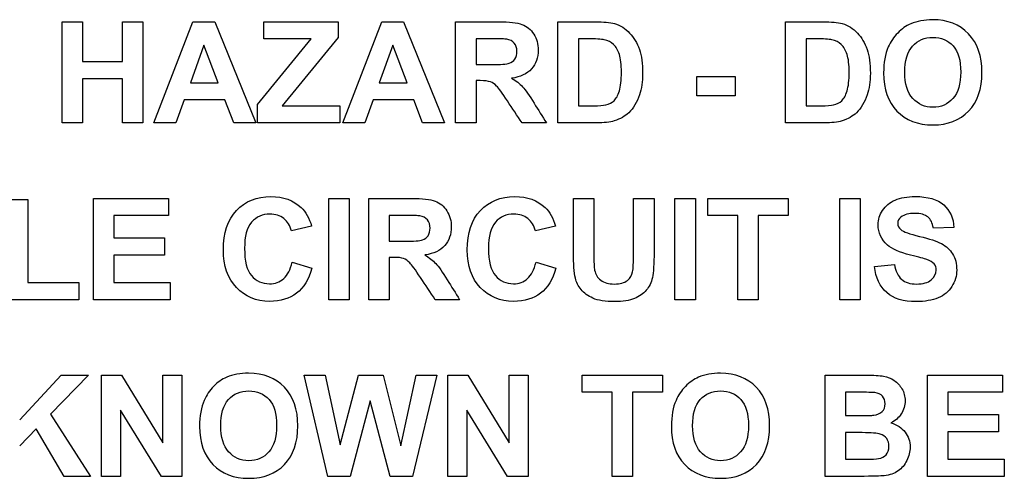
# Paper-space layout 'Layout1' of a CAD drawing. Header units: inches. Extents: x 0.4 to 10.7, y 0.8 to 8.1.
# Tile 18 of 22: x 6.552 to 6.973, y 3.929 to 4.126. Entities that reach past the tile are written whole.
import ezdxf

# ---------------------------------------------------------------- set-up
doc = ezdxf.new("R2010")
doc.units = ezdxf.units.IN
doc.header["$MEASUREMENT"] = 0
doc.layers.add('Default', color=7, linetype='Continuous')
doc.layers.add('SSS-TERMINAL_COV', color=7, linetype='Continuous')

# ---------------------------------------------------------------- blocks, each defined once
blk = doc.blocks.new('SE')
at = {"layer": 'SSS-TERMINAL_COV', "color": 7, "linetype": 'Continuous'}
for p, q in [((6.57048, 4.0814), (6.57048, 4.12472)), ((6.57048, 4.12472), (6.57922, 4.12472)), ((6.57922, 4.12472), (6.57922, 4.10765)), ((6.59633, 4.10765), (6.59633, 4.12472)), ((6.59633, 4.12472), (6.60507, 4.12472)), ((6.60507, 4.12472), (6.60507, 4.0814)), ((6.60977, 4.0814), (6.62642, 4.12472)), ((6.62642, 4.12472), (6.63576, 4.12472)), ((6.63576, 4.12472), (6.6533, 4.0814)), ((6.65676, 4.1174), (6.65676, 4.12472)), ((6.65676, 4.12472), (6.68852, 4.12472)), ((6.68852, 4.12472), (6.68852, 4.11791)), ((6.69057, 4.0814), (6.70722, 4.12472)), ((6.70722, 4.12472), (6.71656, 4.12472)), ((6.71656, 4.12472), (6.7341, 4.0814)), ((6.7388, 4.0814), (6.7388, 4.12472)), ((6.78256, 4.0814), (6.78256, 4.12472)), ((6.87995, 4.0814), (6.87995, 4.12472)), ((6.63118, 4.11465), (6.62535, 4.09859)), ((6.63732, 4.09859), (6.63118, 4.11465)), ((6.65414, 4.08933), (6.67707, 4.1174)), ((6.67707, 4.1174), (6.65676, 4.1174)), ((6.68852, 4.11791), (6.66467, 4.08872)), ((6.71197, 4.11465), (6.70615, 4.09859)), ((6.71812, 4.09859), (6.71197, 4.11465)), ((6.74754, 4.1174), (6.74754, 4.1064)), ((6.7913, 4.1174), (6.7913, 4.08872)), ((6.88869, 4.1174), (6.88869, 4.08872)), ((6.57922, 4.10765), (6.59633, 4.10765)), ((6.57922, 4.10032), (6.57922, 4.0814)), ((6.59633, 4.10032), (6.57922, 4.10032)), ((6.59633, 4.0814), (6.59633, 4.10032)), ((6.62535, 4.09859), (6.63732, 4.09859)), ((6.70615, 4.09859), (6.71812, 4.09859)), ((6.74754, 4.09951), (6.74754, 4.0814)), ((6.84198, 4.09299), (6.84198, 4.10133)), ((6.84198, 4.10133), (6.85837, 4.10133)), ((6.85837, 4.10133), (6.85837, 4.09299)), ((6.6227, 4.09126), (6.61915, 4.0814)), ((6.64012, 4.09126), (6.6227, 4.09126)), ((6.6439, 4.0814), (6.64012, 4.09126)), ((6.65414, 4.0814), (6.65414, 4.08933)), ((6.70349, 4.09126), (6.69995, 4.0814)), ((6.72092, 4.09126), (6.70349, 4.09126)), ((6.7247, 4.0814), (6.72092, 4.09126)), ((6.85837, 4.09299), (6.84198, 4.09299)), ((6.66467, 4.08872), (6.68933, 4.08872)), ((6.68933, 4.08872), (6.68933, 4.0814)), ((6.57922, 4.0814), (6.57048, 4.0814)), ((6.60507, 4.0814), (6.59633, 4.0814)), ((6.61915, 4.0814), (6.60977, 4.0814)), ((6.6533, 4.0814), (6.6439, 4.0814)), ((6.68933, 4.0814), (6.65414, 4.0814)), ((6.69995, 4.0814), (6.69057, 4.0814)), ((6.7341, 4.0814), (6.7247, 4.0814)), ((6.74754, 4.0814), (6.7388, 4.0814)), ((6.77766, 4.0814), (6.76722, 4.0814)), ((6.54718, 4.04867), (6.55592, 4.04867)), ((6.55592, 4.04867), (6.55592, 4.01305)), ((6.58393, 4.00572), (6.58393, 4.04908)), ((6.58393, 4.04908), (6.61597, 4.04908)), ((6.61597, 4.04908), (6.61597, 4.04175)), ((6.68454, 4.00572), (6.68454, 4.04908)), ((6.68454, 4.04908), (6.69331, 4.04908)), ((6.69331, 4.04908), (6.69331, 4.00572)), ((6.70165, 4.00572), (6.70165, 4.04908)), ((6.78917, 4.04908), (6.79791, 4.04908)), ((6.8149, 4.04908), (6.82367, 4.04908)), ((6.83261, 4.00572), (6.83261, 4.04908)), ((6.83261, 4.04908), (6.84138, 4.04908)), ((6.84138, 4.04908), (6.84138, 4.00572)), ((6.84666, 4.04175), (6.84666, 4.04908)), ((6.84666, 4.04908), (6.88107, 4.04908)), ((6.88107, 4.04908), (6.88107, 4.04175)), ((6.90314, 4.00572), (6.90314, 4.04908)), ((6.90314, 4.04908), (6.91188, 4.04908)), ((6.91188, 4.04908), (6.91188, 4.00572)), ((6.61597, 4.04175), (6.59267, 4.04175)), ((6.59267, 4.04175), (6.59267, 4.03217)), ((6.71039, 4.04175), (6.71039, 4.03076)), ((6.85949, 4.04175), (6.84666, 4.04175)), ((6.85949, 4.00572), (6.85949, 4.04175)), ((6.86823, 4.04175), (6.86823, 4.00572)), ((6.88107, 4.04175), (6.86823, 4.04175)), ((6.67722, 4.03716), (6.66859, 4.03515)), ((6.78152, 4.03716), (6.7729, 4.03515)), ((6.95189, 4.03665), (6.94312, 4.03636)), ((6.59267, 4.03217), (6.61433, 4.03217)), ((6.61433, 4.03217), (6.61433, 4.02485)), ((6.61433, 4.02485), (6.59267, 4.02485)), ((6.59267, 4.02485), (6.59267, 4.01305)), ((6.66888, 4.02179), (6.67733, 4.01916)), ((6.71039, 4.02384), (6.71039, 4.00572)), ((6.77319, 4.02179), (6.78164, 4.01916)), ((6.91791, 4.01997), (6.92645, 4.02078)), ((6.55592, 4.01305), (6.57761, 4.01305)), ((6.57761, 4.01305), (6.57761, 4.00572)), ((6.59267, 4.01305), (6.61678, 4.01305)), ((6.61678, 4.01305), (6.61678, 4.00572)), ((6.57761, 4.00572), (6.54718, 4.00572)), ((6.61678, 4.00572), (6.58393, 4.00572)), ((6.69331, 4.00572), (6.68454, 4.00572)), ((6.71039, 4.00572), (6.70165, 4.00572)), ((6.74053, 4.00572), (6.73006, 4.00572)), ((6.84138, 4.00572), (6.83261, 4.00572)), ((6.86823, 4.00572), (6.85949, 4.00572)), ((6.91188, 4.00572), (6.90314, 4.00572)), ((6.55237, 3.95425), (6.57005, 3.9734)), ((6.58182, 3.9734), (6.56549, 3.95665)), ((6.57005, 3.9734), (6.58182, 3.9734)), ((6.58736, 3.93008), (6.58736, 3.9734)), ((6.58736, 3.9734), (6.5959, 3.9734)), ((6.5959, 3.9734), (6.61364, 3.94447)), ((6.61364, 3.94447), (6.61364, 3.9734)), ((6.61364, 3.9734), (6.62177, 3.9734)), ((6.62177, 3.9734), (6.62177, 3.93008)), ((6.68417, 3.93008), (6.67398, 3.9734)), ((6.67398, 3.9734), (6.68296, 3.9734)), ((6.68296, 3.9734), (6.68939, 3.94364)), ((6.68939, 3.94364), (6.69726, 3.9734)), ((6.69726, 3.9734), (6.70782, 3.9734)), ((6.70782, 3.9734), (6.71535, 3.94315)), ((6.71535, 3.94315), (6.72196, 3.9734)), ((6.73075, 3.9734), (6.72034, 3.93008)), ((6.72196, 3.9734), (6.73075, 3.9734)), ((6.73543, 3.93008), (6.73543, 3.9734)), ((6.73543, 3.9734), (6.74397, 3.9734)), ((6.74397, 3.9734), (6.76168, 3.94447)), ((6.76168, 3.94447), (6.76168, 3.9734)), ((6.76168, 3.9734), (6.76984, 3.9734)), ((6.76984, 3.9734), (6.76984, 3.93008)), ((6.79292, 3.96608), (6.79292, 3.9734)), ((6.79292, 3.9734), (6.82733, 3.9734)), ((6.82733, 3.9734), (6.82733, 3.96608)), ((6.89682, 3.93008), (6.89682, 3.9734)), ((6.94058, 3.93008), (6.94058, 3.9734)), ((6.94058, 3.9734), (6.97263, 3.9734)), ((6.97263, 3.9734), (6.97263, 3.96608)), ((6.80575, 3.96608), (6.79292, 3.96608)), ((6.80575, 3.93008), (6.80575, 3.96608)), ((6.81449, 3.96608), (6.81449, 3.93008)), ((6.82733, 3.96608), (6.81449, 3.96608)), ((6.90559, 3.96608), (6.90559, 3.95613)), ((6.97263, 3.96608), (6.94935, 3.96608)), ((6.94935, 3.96608), (6.94935, 3.95653)), ((6.59552, 3.95838), (6.59552, 3.93008)), ((6.61297, 3.93008), (6.59552, 3.95838)), ((6.70231, 3.96247), (6.69374, 3.93008)), ((6.71079, 3.93008), (6.70231, 3.96247)), ((6.74359, 3.95838), (6.74359, 3.93008)), ((6.76104, 3.93008), (6.74359, 3.95838)), ((6.56549, 3.95665), (6.58263, 3.93008)), ((6.94935, 3.95653), (6.97101, 3.95653)), ((6.97101, 3.95653), (6.97101, 3.9492)), ((6.55941, 3.95041), (6.55237, 3.94317)), ((6.57135, 3.93008), (6.55941, 3.95041)), ((6.90559, 3.9488), (6.90559, 3.9374)), ((6.97101, 3.9492), (6.94935, 3.9492)), ((6.94935, 3.9492), (6.94935, 3.9374)), ((6.94935, 3.9374), (6.97347, 3.9374)), ((6.97347, 3.9374), (6.97347, 3.93008)), ((6.58263, 3.93008), (6.57135, 3.93008)), ((6.59552, 3.93008), (6.58736, 3.93008)), ((6.62177, 3.93008), (6.61297, 3.93008)), ((6.69374, 3.93008), (6.68417, 3.93008)), ((6.72034, 3.93008), (6.71079, 3.93008)), ((6.74359, 3.93008), (6.73543, 3.93008)), ((6.76984, 3.93008), (6.76104, 3.93008)), ((6.81449, 3.93008), (6.80575, 3.93008)), ((6.97347, 3.93008), (6.94058, 3.93008))]:
    blk.add_line(p, q, dxfattribs=at)
for points, knots in [([(6.7388, 4.12472), (6.74492, 4.12472), (6.75103, 4.12472), (6.75715, 4.12472), (6.76176, 4.12472), (6.76511, 4.12435), (6.76719, 4.12357), (6.76929, 4.12278), (6.77097, 4.1214), (6.77223, 4.11941), (6.7735, 4.11744), (6.77411, 4.11515), (6.77411, 4.10932), (6.77316, 4.10664), (6.77128, 4.10453), (6.76938, 4.10239), (6.76655, 4.10107), (6.76277, 4.10052)], [0, 0, 0, 0, 0.30236, 0.30236, 0.30236, 0.46964, 0.46964, 0.46964, 0.579356, 0.579356, 0.579356, 0.694941, 0.694941, 0.841694, 0.841694, 0.841694, 1, 1, 1, 1]), ([(6.78256, 4.12472), (6.78787, 4.12472), (6.79318, 4.12472), (6.79848, 4.12472), (6.80209, 4.12472), (6.80483, 4.12443), (6.80673, 4.12391), (6.80927, 4.12322), (6.81144, 4.12181), (6.81322, 4.1199), (6.81503, 4.11799), (6.81643, 4.11566), (6.81738, 4.1129), (6.81833, 4.11013), (6.81879, 4.10669), (6.81879, 4.09908), (6.81833, 4.09599), (6.81744, 4.09342), (6.81634, 4.09026), (6.81484, 4.08771), (6.81282, 4.08575), (6.81131, 4.08429), (6.80927, 4.08313), (6.80668, 4.08229), (6.80478, 4.08168), (6.80221, 4.0814), (6.79897, 4.0814), (6.7935, 4.0814), (6.78803, 4.0814), (6.78256, 4.0814)], [0, 0, 0, 0, 0.158792, 0.158792, 0.158792, 0.241678, 0.241678, 0.241678, 0.318745, 0.318745, 0.318745, 0.40062, 0.40062, 0.40062, 0.505099, 0.505099, 0.597637, 0.597637, 0.597637, 0.687755, 0.687755, 0.687755, 0.758704, 0.758704, 0.758704, 0.836313, 0.836313, 0.836313, 1, 1, 1, 1]), ([(6.87995, 4.12472), (6.88525, 4.12472), (6.89056, 4.12472), (6.89587, 4.12472), (6.89947, 4.12472), (6.90222, 4.12443), (6.90412, 4.12391), (6.90668, 4.12322), (6.90882, 4.12181), (6.91064, 4.1199), (6.91244, 4.11802), (6.91381, 4.11566), (6.91476, 4.1129), (6.91571, 4.11013), (6.91618, 4.10669), (6.91618, 4.09908), (6.91572, 4.09599), (6.91482, 4.09342), (6.91372, 4.09026), (6.91222, 4.08771), (6.91021, 4.08575), (6.9087, 4.08429), (6.90666, 4.08313), (6.90406, 4.08229), (6.90216, 4.08168), (6.89959, 4.0814), (6.89636, 4.0814), (6.89089, 4.0814), (6.88542, 4.0814), (6.87995, 4.0814)], [0, 0, 0, 0, 0.158776, 0.158776, 0.158776, 0.241654, 0.241654, 0.241654, 0.318942, 0.318942, 0.318942, 0.400681, 0.400681, 0.400681, 0.505149, 0.505149, 0.597678, 0.597678, 0.597678, 0.687786, 0.687786, 0.687786, 0.758728, 0.758728, 0.758728, 0.83633, 0.83633, 0.83633, 1, 1, 1, 1]), ([(6.92186, 4.1028), (6.92186, 4.10721), (6.92252, 4.11093), (6.92385, 4.11393), (6.92483, 4.11615), (6.92616, 4.11815), (6.92786, 4.1199), (6.92958, 4.12168), (6.93144, 4.12296), (6.93348, 4.12383), (6.93617, 4.12496), (6.93928, 4.12553), (6.9428, 4.12556), (6.9492, 4.12561), (6.95431, 4.12354), (6.95815, 4.11959), (6.962, 4.11562), (6.96389, 4.11007), (6.96389, 4.09596), (6.96198, 4.09048), (6.95818, 4.0865), (6.95438, 4.08254), (6.94929, 4.08056), (6.93648, 4.08056), (6.93138, 4.08255), (6.92757, 4.08647), (6.92375, 4.09041), (6.92186, 4.09585), (6.92186, 4.1028)], [0, 0, 0, 0, 0.081685, 0.081685, 0.081685, 0.13353, 0.13353, 0.13353, 0.183045, 0.183045, 0.183045, 0.251434, 0.251434, 0.251434, 0.372981, 0.372981, 0.372981, 0.502019, 0.502019, 0.630531, 0.630531, 0.630531, 0.750535, 0.750535, 0.872721, 0.872721, 0.872721, 1, 1, 1, 1]), ([(6.74754, 4.1064), (6.74968, 4.1064), (6.75181, 4.1064), (6.75395, 4.1064), (6.7581, 4.1064), (6.76072, 4.10658), (6.76173, 4.10695), (6.76276, 4.10733), (6.76358, 4.1079), (6.76416, 4.10877), (6.76474, 4.10965), (6.76505, 4.11073), (6.76505, 4.11347), (6.76468, 4.11465), (6.76312, 4.11644), (6.76202, 4.11702), (6.76064, 4.11725), (6.75992, 4.11737), (6.75781, 4.1174), (6.75429, 4.1174), (6.75204, 4.1174), (6.74979, 4.1174), (6.74754, 4.1174)], [0, 0, 0, 0, 0.154734, 0.154734, 0.154734, 0.343923, 0.343923, 0.343923, 0.418381, 0.418381, 0.418381, 0.500644, 0.500644, 0.592047, 0.592047, 0.683451, 0.683451, 0.683451, 0.836887, 0.836887, 0.836887, 1, 1, 1, 1]), ([(6.7913, 4.08872), (6.79347, 4.08872), (6.79563, 4.08872), (6.79779, 4.08872), (6.80022, 4.08872), (6.80197, 4.08884), (6.80304, 4.08913), (6.80445, 4.08951), (6.80564, 4.09008), (6.80748, 4.09175), (6.80826, 4.09316), (6.80942, 4.09703), (6.80973, 4.09968), (6.80973, 4.10638), (6.80942, 4.10894), (6.80884, 4.11076), (6.80827, 4.11255), (6.80743, 4.11393), (6.80636, 4.11494), (6.80531, 4.11594), (6.80397, 4.11665), (6.80114, 4.11725), (6.79874, 4.1174), (6.7952, 4.1174), (6.7939, 4.1174), (6.7926, 4.1174), (6.7913, 4.1174)], [0, 0, 0, 0, 0.113996, 0.113996, 0.113996, 0.206692, 0.206692, 0.206692, 0.314809, 0.314809, 0.422927, 0.422927, 0.531045, 0.531045, 0.639162, 0.639162, 0.639162, 0.725501, 0.725501, 0.725501, 0.84328, 0.84328, 0.931614, 0.931614, 0.931614, 1, 1, 1, 1]), ([(6.88869, 4.08872), (6.89085, 4.08872), (6.89301, 4.08872), (6.89518, 4.08872), (6.8976, 4.08872), (6.89936, 4.08884), (6.90043, 4.08913), (6.90183, 4.08951), (6.90302, 4.09008), (6.90487, 4.09175), (6.90565, 4.09316), (6.9068, 4.09703), (6.90712, 4.09968), (6.90712, 4.10638), (6.9068, 4.10894), (6.90622, 4.11076), (6.90566, 4.11255), (6.90481, 4.11393), (6.90374, 4.11494), (6.90269, 4.11594), (6.90135, 4.11665), (6.89852, 4.11725), (6.89613, 4.1174), (6.89258, 4.1174), (6.89128, 4.1174), (6.88998, 4.1174), (6.88869, 4.1174)], [0, 0, 0, 0, 0.113996, 0.113996, 0.113996, 0.206692, 0.206692, 0.206692, 0.314809, 0.314809, 0.422927, 0.422927, 0.531045, 0.531045, 0.639162, 0.639162, 0.639162, 0.725501, 0.725501, 0.725501, 0.84328, 0.84328, 0.931614, 0.931614, 0.931614, 1, 1, 1, 1]), ([(6.93092, 4.10309), (6.93092, 4.09815), (6.93204, 4.09443), (6.93432, 4.0919), (6.93659, 4.08937), (6.93946, 4.08809), (6.94641, 4.08809), (6.94926, 4.08936), (6.95148, 4.09187), (6.95372, 4.09439), (6.95483, 4.09815), (6.95483, 4.10819), (6.95376, 4.11189), (6.95157, 4.11434), (6.94939, 4.11678), (6.94652, 4.118), (6.94292, 4.11803), (6.93931, 4.11806), (6.93643, 4.11676), (6.93423, 4.11431), (6.93201, 4.11183), (6.93092, 4.10808), (6.93092, 4.10309)], [0, 0, 0, 0, 0.137987, 0.137987, 0.137987, 0.249248, 0.249248, 0.361435, 0.361435, 0.361435, 0.50029, 0.50029, 0.637558, 0.637558, 0.637558, 0.749512, 0.749512, 0.749512, 0.862042, 0.862042, 0.862042, 1, 1, 1, 1]), ([(6.76722, 4.0814), (6.76513, 4.08454), (6.76304, 4.08768), (6.76096, 4.09083), (6.75871, 4.09421), (6.75718, 4.09631), (6.75634, 4.0972), (6.75552, 4.09808), (6.75464, 4.09867), (6.75372, 4.09899), (6.75278, 4.09931), (6.75132, 4.09948), (6.7493, 4.09951), (6.74872, 4.09952), (6.74813, 4.09951), (6.74754, 4.09951)], [0, 0, 0, 0, 0.395491, 0.395491, 0.395491, 0.670645, 0.670645, 0.670645, 0.782727, 0.782727, 0.782727, 0.938527, 0.938527, 0.938527, 1, 1, 1, 1]), ([(6.76277, 4.10052), (6.76465, 4.09942), (6.76621, 4.09821), (6.76745, 4.09689), (6.76867, 4.09557), (6.7703, 4.09322), (6.77238, 4.08985), (6.77412, 4.08702), (6.7759, 4.08421), (6.77766, 4.0814)], [0, 0, 0, 0, 0.242364, 0.242364, 0.242364, 0.593467, 0.593467, 0.593467, 1, 1, 1, 1]), ([(6.67733, 4.01916), (6.67603, 4.01438), (6.67387, 4.0108), (6.67081, 4.00849), (6.66776, 4.00619), (6.66395, 4.005), (6.6535, 4.005), (6.64877, 4.00696), (6.64505, 4.01091), (6.64135, 4.01485), (6.63948, 4.02023), (6.63948, 4.03428), (6.64133, 4.03988), (6.64883, 4.0479), (6.65373, 4.04989), (6.66513, 4.04989), (6.66946, 4.0483), (6.67277, 4.04515), (6.67474, 4.04329), (6.67623, 4.04065), (6.67722, 4.03716)], [0, 0, 0, 0, 0.109491, 0.109491, 0.109491, 0.21773, 0.21773, 0.35136, 0.35136, 0.35136, 0.492592, 0.492592, 0.641571, 0.641571, 0.79055, 0.79055, 0.920466, 0.920466, 0.920466, 1, 1, 1, 1]), ([(6.70165, 4.04908), (6.70776, 4.04908), (6.71388, 4.04908), (6.71999, 4.04908), (6.72461, 4.04908), (6.72796, 4.04867), (6.73006, 4.0479), (6.73214, 4.04713), (6.73381, 4.04573), (6.73635, 4.04175), (6.73696, 4.03947), (6.73696, 4.03367), (6.73603, 4.03099), (6.73413, 4.02886), (6.73224, 4.02674), (6.7294, 4.02542), (6.72562, 4.02488)], [0, 0, 0, 0, 0.302371, 0.302371, 0.302371, 0.47018, 0.47018, 0.47018, 0.583374, 0.583374, 0.696568, 0.696568, 0.841919, 0.841919, 0.841919, 1, 1, 1, 1]), ([(6.78164, 4.01916), (6.78034, 4.01438), (6.77818, 4.0108), (6.77512, 4.00849), (6.77207, 4.00619), (6.76825, 4.005), (6.75781, 4.005), (6.75308, 4.00696), (6.74936, 4.01091), (6.74565, 4.01485), (6.74379, 4.02023), (6.74379, 4.03428), (6.74564, 4.03988), (6.74939, 4.04389), (6.75312, 4.04788), (6.75804, 4.04989), (6.76944, 4.04989), (6.77376, 4.0483), (6.77708, 4.04515), (6.77905, 4.04329), (6.78054, 4.04065), (6.78152, 4.03716)], [0, 0, 0, 0, 0.109492, 0.109492, 0.109492, 0.217733, 0.217733, 0.351364, 0.351364, 0.351364, 0.500584, 0.500584, 0.657988, 0.657988, 0.657988, 0.798197, 0.798197, 0.920465, 0.920465, 0.920465, 1, 1, 1, 1]), ([(6.82367, 4.04908), (6.82367, 4.04147), (6.82367, 4.03387), (6.82367, 4.02626), (6.82367, 4.02104), (6.82344, 4.01738), (6.82295, 4.01521), (6.82246, 4.01306), (6.82162, 4.01123), (6.81908, 4.00829), (6.81738, 4.00711), (6.81524, 4.00621), (6.81314, 4.00533), (6.81034, 4.00491), (6.80278, 4.00491), (6.79967, 4.00538), (6.79753, 4.00636), (6.79541, 4.00733), (6.79372, 4.00855), (6.79124, 4.01161), (6.79041, 4.01319), (6.79003, 4.0149), (6.78948, 4.01738), (6.78917, 4.02104), (6.78917, 4.02591), (6.78917, 4.03364), (6.78917, 4.04136), (6.78917, 4.04908)], [0, 0, 0, 0, 0.206789, 0.206789, 0.206789, 0.30729, 0.30729, 0.30729, 0.363362, 0.363362, 0.419434, 0.419434, 0.419434, 0.493076, 0.493076, 0.582944, 0.582944, 0.582944, 0.636336, 0.636336, 0.689728, 0.689728, 0.689728, 0.790085, 0.790085, 0.790085, 1, 1, 1, 1]), ([(6.79791, 4.04908), (6.79791, 4.04124), (6.79791, 4.0334), (6.79791, 4.02557), (6.79791, 4.02185), (6.79802, 4.01942), (6.79825, 4.01833), (6.79863, 4.01654), (6.79949, 4.01513), (6.80091, 4.01406), (6.80233, 4.01298), (6.80422, 4.01244), (6.80913, 4.01244), (6.811, 4.01293), (6.81227, 4.01397), (6.81351, 4.01499), (6.81426, 4.01622), (6.81478, 4.01916), (6.8149, 4.02165), (6.8149, 4.02508), (6.8149, 4.03308), (6.8149, 4.04108), (6.8149, 4.04908)], [0, 0, 0, 0, 0.280645, 0.280645, 0.280645, 0.367271, 0.367271, 0.367271, 0.428664, 0.428664, 0.428664, 0.500368, 0.500368, 0.572071, 0.572071, 0.572071, 0.642789, 0.642789, 0.713507, 0.713507, 0.713507, 1, 1, 1, 1]), ([(6.92645, 4.02078), (6.92697, 4.01792), (6.92797, 4.01579), (6.92953, 4.01446), (6.93112, 4.01311), (6.93322, 4.01244), (6.93868, 4.01244), (6.94078, 4.01302), (6.94222, 4.01423), (6.94364, 4.01542), (6.94436, 4.01683), (6.94436, 4.01945), (6.94404, 4.02032), (6.94347, 4.02104), (6.94288, 4.02177), (6.94182, 4.0224), (6.94032, 4.02294), (6.93929, 4.02332), (6.93697, 4.0239), (6.93334, 4.02482), (6.92868, 4.026), (6.92538, 4.02739), (6.9235, 4.02909), (6.92086, 4.03149), (6.91952, 4.03437), (6.91952, 4.03999), (6.92016, 4.04207), (6.9214, 4.04397), (6.92265, 4.0459), (6.92446, 4.04738), (6.92679, 4.04839), (6.92914, 4.0494), (6.93198, 4.04989), (6.94072, 4.04989), (6.94482, 4.04867), (6.9503, 4.04389), (6.95174, 4.04065), (6.95189, 4.03665)], [0, 0, 0, 0, 0.067451, 0.067451, 0.067451, 0.129428, 0.129428, 0.194773, 0.194773, 0.194773, 0.23848, 0.23848, 0.267089, 0.267089, 0.267089, 0.302071, 0.302071, 0.302071, 0.37009, 0.37009, 0.37009, 0.471857, 0.471857, 0.471857, 0.566178, 0.566178, 0.626416, 0.626416, 0.626416, 0.692961, 0.692961, 0.692961, 0.764874, 0.764874, 0.882437, 0.882437, 1, 1, 1, 1]), ([(6.94312, 4.03636), (6.94277, 4.03858), (6.94197, 4.04019), (6.94072, 4.04117), (6.9395, 4.04214), (6.93767, 4.04265), (6.93519, 4.04267), (6.93268, 4.0427), (6.93069, 4.04213), (6.92924, 4.04109), (6.92832, 4.04042), (6.92786, 4.0395), (6.92786, 4.03737), (6.92829, 4.03647), (6.92916, 4.03575), (6.93027, 4.03482), (6.93294, 4.03385), (6.93718, 4.03284), (6.94144, 4.03182), (6.94456, 4.03079), (6.94661, 4.02972), (6.94863, 4.02867), (6.95022, 4.02718), (6.95252, 4.02343), (6.9531, 4.02113), (6.9531, 4.01588), (6.95241, 4.01351), (6.95102, 4.01135), (6.94963, 4.00918), (6.94771, 4.00754), (6.9452, 4.0065), (6.94265, 4.00545), (6.93951, 4.00491), (6.93028, 4.00491), (6.9261, 4.00618), (6.92022, 4.01132), (6.91846, 4.01507), (6.91791, 4.01997)], [0, 0, 0, 0, 0.051438, 0.051438, 0.051438, 0.105978, 0.105978, 0.105978, 0.164397, 0.164397, 0.164397, 0.194924, 0.194924, 0.22232, 0.22232, 0.22232, 0.302488, 0.302488, 0.302488, 0.395477, 0.395477, 0.395477, 0.46399, 0.46399, 0.532504, 0.532504, 0.59388, 0.59388, 0.59388, 0.665814, 0.665814, 0.665814, 0.750999, 0.750999, 0.875499, 0.875499, 1, 1, 1, 1]), ([(6.66859, 4.03515), (6.66807, 4.03737), (6.66697, 4.03913), (6.66536, 4.04042), (6.66374, 4.04173), (6.66175, 4.04236), (6.65619, 4.04236), (6.65356, 4.0412), (6.64952, 4.03659), (6.64854, 4.03287), (6.64854, 4.02222), (6.64952, 4.01833), (6.65151, 4.01602), (6.65351, 4.01371), (6.65604, 4.01253), (6.66155, 4.01253), (6.66357, 4.01328), (6.66527, 4.01478), (6.66694, 4.01625), (6.66816, 4.01859), (6.66888, 4.02179)], [0, 0, 0, 0, 0.09135, 0.09135, 0.09135, 0.20221, 0.20221, 0.352278, 0.352278, 0.502345, 0.502345, 0.661634, 0.661634, 0.661634, 0.789698, 0.789698, 0.884, 0.884, 0.884, 1, 1, 1, 1]), ([(6.71039, 4.03076), (6.71253, 4.03076), (6.71468, 4.03076), (6.71682, 4.03076), (6.72097, 4.03076), (6.72357, 4.03093), (6.72565, 4.03163), (6.72646, 4.03223), (6.72703, 4.03313), (6.7276, 4.034), (6.7279, 4.03506), (6.7279, 4.03783), (6.72752, 4.03898), (6.72674, 4.0399), (6.72598, 4.04081), (6.7249, 4.04135), (6.72348, 4.04161), (6.7228, 4.04173), (6.72069, 4.04175), (6.71717, 4.04175), (6.71491, 4.04175), (6.71265, 4.04175), (6.71039, 4.04175)], [0, 0, 0, 0, 0.155283, 0.155283, 0.155283, 0.287238, 0.287238, 0.419192, 0.419192, 0.419192, 0.500721, 0.500721, 0.59312, 0.59312, 0.59312, 0.683742, 0.683742, 0.683742, 0.836342, 0.836342, 0.836342, 1, 1, 1, 1]), ([(6.7729, 4.03515), (6.77238, 4.03737), (6.77128, 4.03913), (6.76967, 4.04042), (6.76805, 4.04173), (6.76606, 4.04236), (6.76049, 4.04236), (6.75787, 4.0412), (6.75383, 4.03659), (6.75285, 4.03287), (6.75285, 4.02222), (6.75383, 4.01833), (6.75582, 4.01602), (6.75781, 4.01371), (6.76035, 4.01253), (6.76586, 4.01253), (6.76788, 4.01328), (6.76955, 4.01478), (6.77123, 4.01628), (6.77247, 4.01859), (6.77319, 4.02179)], [0, 0, 0, 0, 0.091367, 0.091367, 0.091367, 0.202249, 0.202249, 0.352344, 0.352344, 0.50244, 0.50244, 0.661759, 0.661759, 0.661759, 0.789644, 0.789644, 0.883814, 0.883814, 0.883814, 1, 1, 1, 1]), ([(6.73006, 4.00572), (6.72797, 4.00888), (6.72589, 4.01203), (6.7238, 4.01518), (6.72158, 4.01855), (6.72002, 4.02066), (6.71919, 4.02153), (6.71835, 4.0224), (6.71751, 4.023), (6.71656, 4.02335), (6.71564, 4.02368), (6.71417, 4.02384), (6.71218, 4.02384), (6.71158, 4.02384), (6.71098, 4.02384), (6.71039, 4.02384)], [0, 0, 0, 0, 0.396132, 0.396132, 0.396132, 0.670371, 0.670371, 0.670371, 0.782843, 0.782843, 0.782843, 0.937536, 0.937536, 0.937536, 1, 1, 1, 1]), ([(6.72562, 4.02488), (6.72752, 4.02375), (6.72908, 4.02254), (6.73029, 4.02121), (6.7315, 4.01989), (6.73318, 4.01755), (6.73525, 4.01417), (6.73699, 4.01135), (6.73877, 4.00854), (6.74053, 4.00572)], [0, 0, 0, 0, 0.24279, 0.24279, 0.24279, 0.594037, 0.594037, 0.594037, 1, 1, 1, 1]), ([(6.6293, 3.95148), (6.6293, 3.9559), (6.62997, 3.95962), (6.63126, 3.96262), (6.63223, 3.96486), (6.6336, 3.96683), (6.637, 3.97035), (6.63888, 3.97165), (6.6409, 3.97251), (6.6436, 3.97367), (6.64672, 3.97421), (6.65024, 3.97424), (6.65665, 3.97429), (6.66175, 3.97222), (6.66559, 3.96827), (6.66944, 3.9643), (6.67133, 3.95875), (6.67133, 3.94465), (6.66943, 3.93916), (6.66562, 3.93518), (6.66183, 3.93122), (6.65673, 3.92924), (6.64393, 3.92924), (6.63882, 3.9312), (6.63121, 3.93911), (6.6293, 3.94453), (6.6293, 3.95148)], [0, 0, 0, 0, 0.081617, 0.081617, 0.081617, 0.132264, 0.132264, 0.182911, 0.182911, 0.182911, 0.251507, 0.251507, 0.251507, 0.373041, 0.373041, 0.373041, 0.502065, 0.502065, 0.630562, 0.630562, 0.630562, 0.75297, 0.75297, 0.876485, 0.876485, 1, 1, 1, 1]), ([(6.83108, 3.95148), (6.83108, 3.9559), (6.83174, 3.95962), (6.83307, 3.96262), (6.83405, 3.96484), (6.83541, 3.96683), (6.83881, 3.97035), (6.84069, 3.97165), (6.84271, 3.97251), (6.8454, 3.97367), (6.84853, 3.97421), (6.85205, 3.97424), (6.85843, 3.97429), (6.86353, 3.97222), (6.86737, 3.96827), (6.87123, 3.96429), (6.87311, 3.95875), (6.87311, 3.94465), (6.87121, 3.93916), (6.86743, 3.93518), (6.86365, 3.9312), (6.85854, 3.92924), (6.84573, 3.92924), (6.8406, 3.9312), (6.83298, 3.93911), (6.83108, 3.94453), (6.83108, 3.95148)], [0, 0, 0, 0, 0.081678, 0.081678, 0.081678, 0.132321, 0.132321, 0.182963, 0.182963, 0.182963, 0.251561, 0.251561, 0.251561, 0.372897, 0.372897, 0.372897, 0.501877, 0.501877, 0.630331, 0.630331, 0.630331, 0.752815, 0.752815, 0.876408, 0.876408, 1, 1, 1, 1]), ([(6.89682, 3.9734), (6.9026, 3.9734), (6.90838, 3.9734), (6.91416, 3.9734), (6.91759, 3.9734), (6.92016, 3.97326), (6.92183, 3.97297), (6.92353, 3.97268), (6.92503, 3.97208), (6.92636, 3.97118), (6.9277, 3.97028), (6.92881, 3.96905), (6.92971, 3.96755), (6.9306, 3.96604), (6.93103, 3.96432), (6.93103, 3.9604), (6.93048, 3.95852), (6.92829, 3.95512), (6.92679, 3.95385), (6.92492, 3.95298)], [0, 0, 0, 0, 0.332277, 0.332277, 0.332277, 0.479725, 0.479725, 0.479725, 0.57376, 0.57376, 0.57376, 0.669226, 0.669226, 0.669226, 0.773092, 0.773092, 0.886546, 0.886546, 1, 1, 1, 1]), ([(6.63836, 3.95177), (6.63836, 3.94684), (6.63948, 3.94312), (6.64173, 3.94058), (6.644, 3.93803), (6.64687, 3.93677), (6.65385, 3.93677), (6.65671, 3.93804), (6.66115, 3.94306), (6.66227, 3.94684), (6.66227, 3.95685), (6.66118, 3.96057), (6.65685, 3.96547), (6.65397, 3.96668), (6.64675, 3.96668), (6.64387, 3.96544), (6.64165, 3.96299), (6.63943, 3.96054), (6.63836, 3.95676), (6.63836, 3.95177)], [0, 0, 0, 0, 0.13781, 0.13781, 0.13781, 0.259573, 0.259573, 0.381336, 0.381336, 0.503099, 0.503099, 0.622774, 0.622774, 0.74245, 0.74245, 0.862126, 0.862126, 0.862126, 1, 1, 1, 1]), ([(6.84014, 3.95177), (6.84014, 3.94684), (6.84129, 3.94312), (6.84579, 3.93804), (6.84868, 3.93677), (6.85563, 3.93677), (6.85848, 3.93804), (6.86071, 3.94055), (6.86294, 3.94307), (6.86405, 3.94684), (6.86405, 3.95685), (6.86298, 3.96057), (6.86079, 3.96302), (6.85861, 3.96546), (6.85574, 3.96668), (6.84856, 3.96668), (6.84565, 3.96544), (6.84346, 3.96299), (6.84125, 3.96052), (6.84014, 3.95676), (6.84014, 3.95177)], [0, 0, 0, 0, 0.12018, 0.12018, 0.24036, 0.24036, 0.361541, 0.361541, 0.361541, 0.500833, 0.500833, 0.637738, 0.637738, 0.637738, 0.750325, 0.750325, 0.862012, 0.862012, 0.862012, 1, 1, 1, 1]), ([(6.90559, 3.95613), (6.90749, 3.95613), (6.9094, 3.95613), (6.9113, 3.95613), (6.91471, 3.95613), (6.91684, 3.95615), (6.91765, 3.95627), (6.91914, 3.95648), (6.92033, 3.95693), (6.92206, 3.95866), (6.92247, 3.95976), (6.92247, 3.9625), (6.92212, 3.96357), (6.92137, 3.96443), (6.92065, 3.96527), (6.91952, 3.96576), (6.91808, 3.96593), (6.91722, 3.96604), (6.91471, 3.96608), (6.91061, 3.96608), (6.90894, 3.96608), (6.90726, 3.96608), (6.90559, 3.96608)], [0, 0, 0, 0, 0.144918, 0.144918, 0.144918, 0.306044, 0.306044, 0.306044, 0.402383, 0.402383, 0.498723, 0.498723, 0.589164, 0.589164, 0.589164, 0.682998, 0.682998, 0.682998, 0.872643, 0.872643, 0.872643, 1, 1, 1, 1]), ([(6.92492, 3.95298), (6.92757, 3.9522), (6.92959, 3.9509), (6.93103, 3.94906), (6.93246, 3.94723), (6.93317, 3.94505), (6.93317, 3.94061), (6.93271, 3.9387), (6.93178, 3.93686), (6.93085, 3.93499), (6.92962, 3.93351), (6.92803, 3.93241), (6.92643, 3.93131), (6.92448, 3.9306), (6.92215, 3.93037), (6.9207, 3.93022), (6.91719, 3.93011), (6.91159, 3.93008), (6.90667, 3.93005), (6.90174, 3.93008), (6.89682, 3.93008)], [0, 0, 0, 0, 0.127844, 0.127844, 0.127844, 0.252449, 0.252449, 0.350974, 0.350974, 0.350974, 0.452664, 0.452664, 0.452664, 0.561658, 0.561658, 0.561658, 0.744446, 0.744446, 0.744446, 1, 1, 1, 1]), ([(6.90559, 3.9374), (6.90829, 3.9374), (6.91099, 3.9374), (6.9137, 3.9374), (6.91684, 3.9374), (6.91883, 3.93746), (6.9197, 3.93766), (6.92098, 3.93796), (6.92206, 3.93844), (6.92287, 3.93934), (6.9237, 3.94026), (6.92411, 3.94144), (6.92411, 3.94424), (6.92379, 3.94534), (6.92252, 3.94713), (6.92163, 3.94776), (6.92042, 3.94816), (6.91923, 3.94856), (6.91664, 3.94877), (6.91266, 3.9488), (6.9103, 3.94882), (6.90795, 3.9488), (6.90559, 3.9488)], [0, 0, 0, 0, 0.186618, 0.186618, 0.186618, 0.325054, 0.325054, 0.325054, 0.408981, 0.408981, 0.408981, 0.502424, 0.502424, 0.579999, 0.579999, 0.657574, 0.657574, 0.657574, 0.83729, 0.83729, 0.83729, 1, 1, 1, 1])]:
    blk.add_open_spline(points, degree=3, knots=knots, dxfattribs=at)

psp = doc.layouts.get("Layout1")

# ---------------------------------------------------------------- block references
at = {"layer": 'Default'}
psp.add_blockref('SE', (0, 0), dxfattribs=at)

doc.saveas('drawing.dxf')
